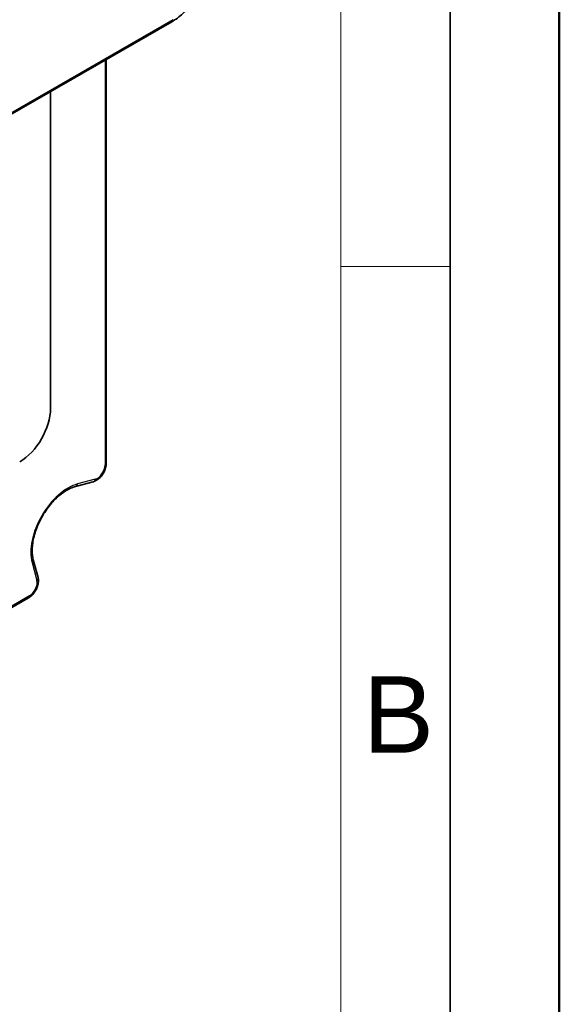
# Model space of a CAD drawing. Header units: millimetres. Extents: x 0 to 420, y 0 to 297.
# Tile 32 of 33: x 395 to 420, y 201 to 246. Entities that reach past the tile are written whole.
import ezdxf

# ---------------------------------------------------------------- set-up
doc = ezdxf.new("R2010")
doc.units = ezdxf.units.MM
doc.layers.get('0').update_dxf_attribs({"lineweight": 25})
for name, color, linetype, lineweight in [('001', 7, 'Continuous', 50), ('Rahmen (ISO)', 7, 'Continuous', 70), ('Sichtbar (ISO)', 7, 'Continuous', 35), ('Sichtbar schmal (ISO)', 7, 'Continuous', 25)]:
    doc.layers.add(name, color=color, linetype=linetype, lineweight=lineweight)
doc.layers.add('Symbole(DIN)', color=3, linetype='Continuous', lineweight=25, true_color=0x00ff00)
doc.styles.add('Aktuell-DIN', font='arial.ttf')

# ---------------------------------------------------------------- blocks, each defined once
blk = doc.blocks.new('Ränder Basler-A3')
at = {"layer": '001'}
blk.add_line((420, 297), (420, 0), dxfattribs=at)
at = {"layer": '001', "color": 7, "linetype": 'Continuous', "lineweight": 35}
blk.add_line((415, 292), (415, 5), dxfattribs=at)
at = {"layer": '001', "color": 7, "linetype": 'Continuous', "lineweight": 18}
blk.add_line((410, 287), (410, 5), dxfattribs=at)
at = {"layer": 'Rahmen (ISO)', "color": 7, "linetype": 'Continuous', "lineweight": 18}
blk.add_line((415, 234.33), (410, 234.33), dxfattribs=at)
at = {"layer": 'Symbole(DIN)', "color": 250, "true_color": 0x3f3f3f, "insert": (411.005, 213.818), "char_height": 3.5, "attachment_point": 4, "style": 'Aktuell-DIN'}
blk.add_mtext('\\fArial|b0|i0;B', dxfattribs=at)

msp = doc.modelspace()

# ---------------------------------------------------------------- linework, layer by layer
at = {"layer": 'Sichtbar (ISO)'}
for p, q in [((383.5389, 234.7515), (402.2682, 245.537)), ((399.2668, 225.322), (399.2668, 243.8086)), ((396.7177, 242.3407), (396.7177, 227.8375)), ((398.6733, 224.4778), (397.8608, 224.2616)), ((395.9248, 220.9078), (396.1426, 220.0937)), ((395.7078, 219.1577), (380.0794, 210.1579))]:
    msp.add_line(p, q, dxfattribs=at)
msp.add_ellipse((395.3035, 227.0231), major_axis=(-0.9981, -1.7332), ratio=0.5780931, start_param=0.7834645, end_param=2.3542608, dxfattribs=at)
for points, knots in [([(403.8528, 248.2814), (403.8528, 248.1825), (403.8461, 248.0807), (403.8198, 247.8736), (403.8003, 247.7683), (403.7489, 247.556), (403.7172, 247.4492), (403.6423, 247.2362), (403.5992, 247.1301), (403.5027, 246.9209), (403.4493, 246.8179), (403.3334, 246.617), (403.2708, 246.5192), (403.138, 246.3311), (403.0676, 246.2408), (402.9207, 246.0697), (402.8441, 245.9888), (402.6861, 245.8385), (402.6046, 245.7689), (402.4385, 245.6429), (402.3539, 245.5863), (402.2682, 245.537)], [-0.7850555, -0.7850555, -0.7850555, -0.7850555, -0.6280444, -0.6280444, -0.4710333, -0.4710333, -0.3140222, -0.3140222, -0.1570111, -0.1570111, 0, 0, 0.1570111, 0.1570111, 0.3140222, 0.3140222, 0.4710333, 0.4710333, 0.6280444, 0.6280444, 0.7850555, 0.7850555, 0.7850555, 0.7850555]), ([(399.2668, 225.322), (399.2668, 225.2515), (399.2559, 225.1803), (399.2169, 225.0393), (399.1886, 224.9695), (399.1179, 224.8374), (399.0757, 224.7752), (398.9798, 224.6626), (398.9261, 224.6124), (398.8089, 224.53), (398.7454, 224.4975), (398.6755, 224.4784), (398.6744, 224.4781), (398.6733, 224.4778)], [-0.9158514, -0.9158514, -0.9158514, -0.9158514, -0.5525512, -0.5525512, -0.1862106, -0.1862106, 0.1774755, 0.1774755, 0.5438161, 0.5438161, 0.9101567, 0.9101567, 0.9158514, 0.9158514, 0.9158514, 0.9158514]), ([(397.8608, 224.2616), (397.7876, 224.2421), (397.7114, 224.2148), (397.5565, 224.1448), (397.4778, 224.1024), (397.3196, 224.003), (397.2401, 223.946), (397.0821, 223.8184), (397.0038, 223.7478), (396.8504, 223.5944), (396.7754, 223.5117), (396.631, 223.3363), (396.5616, 223.2435), (396.4303, 223.0504), (396.3685, 222.95), (396.2543, 222.7444), (396.2019, 222.6392), (396.1079, 222.4269), (396.0662, 222.3197), (395.9948, 222.1066), (395.965, 222.0006), (395.9177, 221.7927), (395.9003, 221.6908), (395.8779, 221.4939), (395.8728, 221.3989), (395.8755, 221.161), (395.8933, 221.0259), (395.9248, 220.9078)], [-1.0466043, -1.0466043, -1.0466043, -1.0466043, -0.8917492, -0.8917492, -0.7391178, -0.7391178, -0.5866837, -0.5866837, -0.4337177, -0.4337177, -0.2801054, -0.2801054, -0.1259735, -0.1259735, 0.0284689, 0.0284689, 0.182989, 0.182989, 0.3373508, 0.3373508, 0.4913249, 0.4913249, 0.6447188, 0.6447188, 0.7974639, 0.7974639, 1.0466043, 1.0466043, 1.0466043, 1.0466043]), ([(396.1426, 220.0937), (396.1585, 220.0339), (396.1635, 219.9724), (396.1573, 219.8394), (396.1433, 219.7676), (396.0986, 219.6268), (396.0677, 219.5578), (395.9926, 219.4282), (395.9484, 219.3676), (395.8489, 219.2593), (395.7936, 219.2115), (395.725, 219.1679), (395.7164, 219.1627), (395.7078, 219.1577)], [-0.9158514, -0.9158514, -0.9158514, -0.9158514, -0.5982658, -0.5982658, -0.2319252, -0.2319252, 0.1344153, 0.1344153, 0.4979986, 0.4979986, 0.8643392, 0.8643392, 0.9158514, 0.9158514, 0.9158514, 0.9158514])]:
    msp.add_open_spline(points, degree=3, knots=knots, dxfattribs=at)
at = {"layer": 'Sichtbar schmal (ISO)'}
for p, q in [((402.3098, 245.6289), (383.5805, 234.8434)), ((399.2083, 243.7749), (399.2083, 225.2406)), ((398.7633, 224.5896), (397.9508, 224.3735)), ((395.873, 220.7747), (396.0908, 219.9606)), ((395.7494, 219.2496), (380.1237, 210.2514))]:
    msp.add_line(p, q, dxfattribs=at)
for centre, major_axis, ratio, start_param, end_param in [((402.1684, 245.7104), (0.0998, -0.1733), 0.5780931, 0, 0.7873319), ((398.8546, 225.0373), (-0.2494, -0.4334), 0.5786089, 0.521868, 2.3535708), ((399.0668, 225.322), (0.2, 0), 0.5758617, 5.4977871, 6.2831853), ((398.6219, 224.6711), (0.0514, -0.1933), 0.707439, 0, 0.9578066), ((397.5134, 222.225), (-1.1977, -2.0798), 0.5788854, 3.6638456, 5.7570543), ((397.8094, 224.4549), (0.0514, -0.1933), 0.707439, 0, 0.9578066), ((395.7316, 220.8561), (0.1932, 0.0517), 0.7058612, 5.3285344, 6.2831853), ((395.9493, 220.042), (0.1932, 0.0517), 0.7058612, 5.3285344, 6.2831853), ((395.7491, 219.6584), (-0.2496, -0.4332), 0.57861, 0.7841475, 2.6158503), ((395.608, 219.3311), (0.0998, -0.1733), 0.5780931, 0, 0.7873319)]:
    msp.add_ellipse(centre, major_axis=major_axis, ratio=ratio, start_param=start_param, end_param=end_param, dxfattribs=at)

# ---------------------------------------------------------------- block references
msp.add_blockref('Ränder Basler-A3', (0, 0))

doc.saveas('drawing.dxf')
